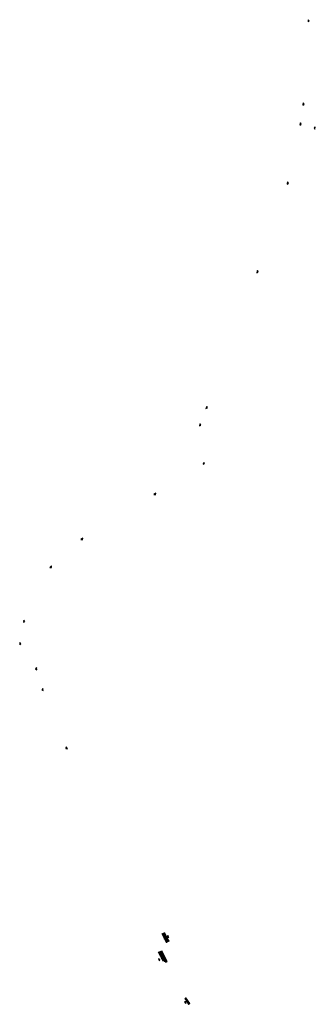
# Model space of a CAD drawing. Header units: metres. Extents: x 193856 to 204184, y 389343 to 392980.
# Tile 5 of 5: x 203104 to 203372, y 392087 to 392980. Entities that reach past the tile are written whole.
import ezdxf

# ---------------------------------------------------------------- set-up
doc = ezdxf.new("R2010")
doc.units = ezdxf.units.M
doc.layers.add('N-WE-IE-INRIT-VERHARD', color=253, linetype='Continuous')
doc.layers.add('N-WE-IE-INRIT_DRIEHOEKJE-S', color=7, linetype='Continuous')
doc.layers.add('N-WE-VH-KANTOPSLUITING_INRIT', color=40, linetype='Continuous', lineweight=15)

# ---------------------------------------------------------------- blocks, each defined once
blk = doc.blocks.new('*U15')
at = {"layer": 'N-WE-IE-INRIT_DRIEHOEKJE-S'}
h = blk.add_hatch(color=256, dxfattribs=at)
h.dxf.hatch_style = 1
h.paths.add_polyline_path([(1, 3.32), (-1, 3.32), (0, 2.32)])
blk.add_lwpolyline([(1, 3.32), (-1, 3.32), (0, 2.32)], close=True, dxfattribs=at)
blk = doc.blocks.new('*U17')
at = {"layer": 'N-WE-IE-INRIT_DRIEHOEKJE-S'}
h = blk.add_hatch(color=256, dxfattribs=at)
h.dxf.hatch_style = 1
h.paths.add_polyline_path([(1, 6.16), (-1, 6.16), (0, 5.16)])
blk.add_lwpolyline([(1, 6.16), (-1, 6.16), (0, 5.16)], close=True, dxfattribs=at)
blk = doc.blocks.new('*U2')
at = {"layer": 'N-WE-IE-INRIT_DRIEHOEKJE-S'}
h = blk.add_hatch(color=256, dxfattribs=at)
h.dxf.hatch_style = 1
h.paths.add_polyline_path([(1, 4), (-1, 4), (0, 3)])
blk.add_lwpolyline([(1, 4), (-1, 4), (0, 3)], close=True, dxfattribs=at)

msp = doc.modelspace()

# ---------------------------------------------------------------- hatches: boundary and pattern name
at = {"layer": 'N-WE-IE-INRIT-VERHARD'}
h = msp.add_hatch(dxfattribs=at)
h.set_pattern_fill('AVH-TEGEL_300X300_HALFST', color=256, angle=90, pattern_type=2)
h.set_pattern_definition([(27.4544, (203233.2892, 392150.45347), (0.1970568, 0.2714196), [0.3, -0.3]), (117.4544, (203233.2892, 392150.45347), (-0.266213, -0.138313), [])])
h.paths.add_polyline_path([(203237.211, 392142.629), (203239.751, 392143.952), (203238.047, 392146.99), (203236.793, 392149.493), (203235.487, 392151.53), (203233.305, 392150.447)])
h = msp.add_hatch(dxfattribs=at)
h.set_pattern_fill('AVH-TEGEL_300X300_HALFST', color=256, angle=90, pattern_type=2)
h.set_pattern_definition([(27.4544, (203229.9249, 392133.72817), (0.1970568, 0.2714196), [0.3, -0.3]), (117.4544, (203229.9249, 392133.72817), (-0.266213, -0.138313), [])])
h.paths.add_polyline_path([(203233.2, 392134.995), (203229.939, 392133.742), (203230.547, 392132.55), (203230.762, 392132.344), (203233.929, 392126.075), (203236.055, 392125.37), (203236.465, 392124.61), (203238.038, 392125.31)])
h = msp.add_hatch(dxfattribs=at)
h.set_pattern_fill('AVH-TEGEL_300X300_HALFST', color=256, angle=99, pattern_type=2)
h.set_pattern_definition([(36.4544, (203255.2116, 392092.45476), (0.1521714, 0.2989045), [0.3, -0.3]), (126.4544, (203255.2116, 392092.45476), (-0.241299, -0.178255), [])])
h.paths.add_polyline_path([(203254.053, 392091.739), (203255.196, 392092.473), (203258.616, 392087.349), (203257.53, 392086.51), (203255.791, 392089.072)])

# ---------------------------------------------------------------- linework, layer by layer
at = {"layer": 'N-WE-VH-KANTOPSLUITING_INRIT', "const_width": 0.2}
for points, elevation in [([(203233.305, 392150.447), (203237.211, 392142.629)], 17.68), ([(203238.038, 392125.31), (203233.2, 392134.995)], 17.711)]:
    msp.add_lwpolyline(points, dxfattribs=dict(at, elevation=elevation))
msp.add_lwpolyline([(203255.211, 392092.485), (203256.884, 392089.903), (203258.617, 392087.346)], dxfattribs=at)

# ---------------------------------------------------------------- block references
at = {"layer": 'N-WE-IE-INRIT_DRIEHOEKJE-S'}
for name, p, rotation in [('*U2', (203369.935, 392979.01), 87.5960248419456), ('*U2', (203365.186, 392903.091), 83.05400045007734), ('*U2', (203362.631, 392884.92), 80.93841318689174), ('*U2', (203368.316, 392882.488), 260.766954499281), ('*U2', (203350.911, 392830.931), 74.56625205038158), ('*U2', (203323.393, 392750.072), 69.70453174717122), ('*U2', (203277.311, 392626.761), 70.55637445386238), ('*U2', (203271.513, 392611.076), 70.55962989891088), ('*U2', (203267.946, 392579.081), 242.0277737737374), ('*U2', (203229.251, 392546.603), 37.88740625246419), ('*U2', (203162.723, 392505.546), 32.78640087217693), ('*U2', (203135.309, 392481.185), 50.29936540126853), ('*U2', (203111.619, 392433.173), 75.509450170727), ('*U2', (203108.214, 392413.5), 84.85446425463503), ('*U2', (203115.558, 392390.677), 275.8502414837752), ('*U2', (203121.445, 392371.155), 286.6710855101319), ('*U2', (203143.403, 392317.33), 298.5261015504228), ('*U2', (203235.365, 392146.147), 296.546756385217), ('*U17', (203236.03, 392129.554), 116.5467563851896), ('*U15', (203257.005, 392089.897), 123.575042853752)]:
    msp.add_blockref(name, p, dxfattribs=dict(at, rotation=rotation))

doc.saveas('drawing.dxf')
